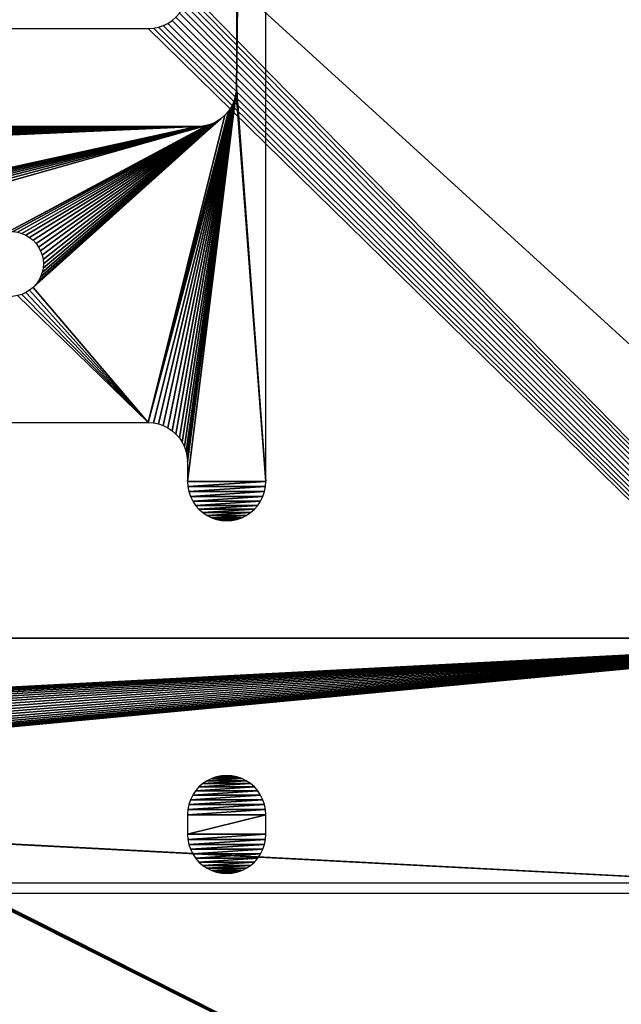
# Model space of a CAD drawing. Header units: millimetres. Extents: x -150 to 150, y -150 to 150.
# Tile 67 of 127: x 41 to 72, y -100 to -50. Entities that reach past the tile are written whole.
import ezdxf

# ---------------------------------------------------------------- set-up
doc = ezdxf.new("R2010")
doc.units = ezdxf.units.MM
doc.header["$LTSCALE"] = 52.148148
for name, color, linetype in [('1', 7, 'CONTINUOUS'), ('17', 7, 'CONTINUOUS'), ('176', 7, 'CONTINUOUS'), ('177', 7, 'CONTINUOUS'), ('179', 7, 'CONTINUOUS'), ('182', 7, 'CONTINUOUS'), ('2', 7, 'CONTINUOUS')]:
    doc.layers.add(name, color=color, linetype=linetype)

msp = doc.modelspace()

# ---------------------------------------------------------------- linework, layer by layer
at = {"layer": '1', "color": 253, "linetype": 'Continuous', "true_color": 0xaab4c3}
for points in [[(149.2, -149.7), (49.232, 49), (149.2, 149.7), (149.2, -149.7)], [(49.348, 48.765), (49.232, 49), (149.2, -149.7), (49.348, 48.765)], [(49.432, 48.518), (49.348, 48.765), (149.2, -149.7), (49.432, 48.518)], [(49.483, 48.261), (49.432, 48.518), (149.2, -149.7), (49.483, 48.261)], [(49.5, 48), (49.483, 48.261), (149.2, -149.7), (49.5, 48)], [(49.5, -48), (49.5, 48), (149.2, -149.7), (49.5, -48)], [(49.483, -48.261), (49.5, -48), (149.2, -149.7), (49.483, -48.261)], [(49.348, -48.765), (49.432, -48.518), (149.2, -149.7), (49.348, -48.765)], [(49.432, -48.518), (49.483, -48.261), (149.2, -149.7), (49.432, -48.518)], [(48.914, -49.414), (49.087, -49.218), (149.2, -149.7), (48.914, -49.414)], [(49.087, -49.218), (49.232, -49), (149.2, -149.7), (49.087, -49.218)], [(49.232, -49), (49.348, -48.765), (149.2, -149.7), (49.232, -49)], [(48.5, -49.732), (48.718, -49.587), (149.2, -149.7), (48.5, -49.732)], [(48.718, -49.587), (48.914, -49.414), (149.2, -149.7), (48.718, -49.587)], [(-49.5, -49.732), (149.2, -149.7), (-150.2, -149.7), (-49.5, -49.732)], [(-49.5, -49.732), (-49.265, -49.848), (149.2, -149.7), (-49.5, -49.732)], [(-49.265, -49.848), (-49.018, -49.932), (149.2, -149.7), (-49.265, -49.848)], [(-49.018, -49.932), (-48.761, -49.983), (149.2, -149.7), (-49.018, -49.932)], [(-48.761, -49.983), (-48.5, -50), (149.2, -149.7), (-48.761, -49.983)], [(-48.5, -50), (47.5, -50), (149.2, -149.7), (-48.5, -50)], [(47.5, -50), (47.761, -49.983), (149.2, -149.7), (47.5, -50)], [(47.761, -49.983), (48.018, -49.932), (149.2, -149.7), (47.761, -49.983)], [(48.018, -49.932), (48.265, -49.848), (149.2, -149.7), (48.018, -49.932)], [(48.265, -49.848), (48.5, -49.732), (149.2, -149.7), (48.265, -49.848)]]:
    msp.add_3dface(points, dxfattribs=at)
at = {"layer": '17', "color": 253, "linetype": 'Continuous', "true_color": 0xaab4c3}
for points in [[(50.5, -88.368, 6.75), (50.282, -88.513, 6.75), (52.5, -88.368, 6.75), (50.5, -88.368, 6.75)], [(52.5, -88.368, 6.75), (50.282, -88.513, 6.75), (52.718, -88.513, 6.75), (52.5, -88.368, 6.75)], [(50.735, -88.252, 6.75), (50.5, -88.368, 6.75), (52.265, -88.252, 6.75), (50.735, -88.252, 6.75)], [(52.265, -88.252, 6.75), (50.5, -88.368, 6.75), (52.5, -88.368, 6.75), (52.265, -88.252, 6.75)], [(50.982, -88.168, 6.75), (50.735, -88.252, 6.75), (52.018, -88.168, 6.75), (50.982, -88.168, 6.75)], [(52.018, -88.168, 6.75), (50.735, -88.252, 6.75), (52.265, -88.252, 6.75), (52.018, -88.168, 6.75)], [(51.239, -88.117, 6.75), (50.982, -88.168, 6.75), (51.761, -88.117, 6.75), (51.239, -88.117, 6.75)], [(51.761, -88.117, 6.75), (50.982, -88.168, 6.75), (52.018, -88.168, 6.75), (51.761, -88.117, 6.75)], [(51.5, -88.1, 6.75), (51.239, -88.117, 6.75), (51.761, -88.117, 6.75), (51.5, -88.1, 6.75)], [(49.913, -88.882, 6.75), (49.768, -89.1, 6.75), (53.087, -88.882, 6.75), (49.913, -88.882, 6.75)], [(53.087, -88.882, 6.75), (49.768, -89.1, 6.75), (53.232, -89.1, 6.75), (53.087, -88.882, 6.75)], [(50.086, -88.686, 6.75), (49.913, -88.882, 6.75), (52.914, -88.686, 6.75), (50.086, -88.686, 6.75)], [(52.914, -88.686, 6.75), (49.913, -88.882, 6.75), (53.087, -88.882, 6.75), (52.914, -88.686, 6.75)], [(50.282, -88.513, 6.75), (50.086, -88.686, 6.75), (52.718, -88.513, 6.75), (50.282, -88.513, 6.75)], [(52.718, -88.513, 6.75), (50.086, -88.686, 6.75), (52.914, -88.686, 6.75), (52.718, -88.513, 6.75)], [(49.652, -89.335, 6.75), (49.568, -89.582, 6.75), (53.348, -89.335, 6.75), (49.652, -89.335, 6.75)], [(53.348, -89.335, 6.75), (49.568, -89.582, 6.75), (53.432, -89.582, 6.75), (53.348, -89.335, 6.75)], [(49.768, -89.1, 6.75), (49.652, -89.335, 6.75), (53.232, -89.1, 6.75), (49.768, -89.1, 6.75)], [(53.232, -89.1, 6.75), (49.652, -89.335, 6.75), (53.348, -89.335, 6.75), (53.232, -89.1, 6.75)], [(49.517, -89.839, 6.75), (49.5, -90.1, 6.75), (53.483, -89.839, 6.75), (49.517, -89.839, 6.75)], [(53.483, -89.839, 6.75), (49.5, -90.1, 6.75), (53.5, -90.1, 6.75), (53.483, -89.839, 6.75)], [(49.568, -89.582, 6.75), (49.517, -89.839, 6.75), (53.432, -89.582, 6.75), (49.568, -89.582, 6.75)], [(53.432, -89.582, 6.75), (49.517, -89.839, 6.75), (53.483, -89.839, 6.75), (53.432, -89.582, 6.75)], [(49.5, -90.1, 6.75), (49.5, -91.1, 6.75), (53.5, -90.1, 6.75), (49.5, -90.1, 6.75)], [(53.5, -90.1, 6.75), (49.5, -91.1, 6.75), (53.5, -91.1, 6.75), (53.5, -90.1, 6.75)], [(53.5, -91.1, 6.75), (49.5, -91.1, 6.75), (49.517, -91.361, 6.75), (53.5, -91.1, 6.75)], [(53.483, -91.361, 6.75), (53.5, -91.1, 6.75), (49.517, -91.361, 6.75), (53.483, -91.361, 6.75)], [(49.568, -91.618, 6.75), (53.483, -91.361, 6.75), (49.517, -91.361, 6.75), (49.568, -91.618, 6.75)], [(53.432, -91.618, 6.75), (53.483, -91.361, 6.75), (49.568, -91.618, 6.75), (53.432, -91.618, 6.75)], [(49.652, -91.865, 6.75), (53.432, -91.618, 6.75), (49.568, -91.618, 6.75), (49.652, -91.865, 6.75)], [(53.348, -91.865, 6.75), (53.432, -91.618, 6.75), (49.652, -91.865, 6.75), (53.348, -91.865, 6.75)], [(49.768, -92.1, 6.75), (53.348, -91.865, 6.75), (49.652, -91.865, 6.75), (49.768, -92.1, 6.75)], [(53.232, -92.1, 6.75), (53.348, -91.865, 6.75), (49.768, -92.1, 6.75), (53.232, -92.1, 6.75)], [(49.913, -92.318, 6.75), (53.232, -92.1, 6.75), (49.768, -92.1, 6.75), (49.913, -92.318, 6.75)], [(53.087, -92.318, 6.75), (53.232, -92.1, 6.75), (49.913, -92.318, 6.75), (53.087, -92.318, 6.75)], [(50.086, -92.514, 6.75), (53.087, -92.318, 6.75), (49.913, -92.318, 6.75), (50.086, -92.514, 6.75)], [(52.914, -92.514, 6.75), (53.087, -92.318, 6.75), (50.086, -92.514, 6.75), (52.914, -92.514, 6.75)], [(50.282, -92.687, 6.75), (52.914, -92.514, 6.75), (50.086, -92.514, 6.75), (50.282, -92.687, 6.75)], [(52.718, -92.687, 6.75), (52.914, -92.514, 6.75), (50.282, -92.687, 6.75), (52.718, -92.687, 6.75)], [(50.5, -92.832, 6.75), (52.718, -92.687, 6.75), (50.282, -92.687, 6.75), (50.5, -92.832, 6.75)], [(52.5, -92.832, 6.75), (52.718, -92.687, 6.75), (50.5, -92.832, 6.75), (52.5, -92.832, 6.75)], [(50.735, -92.948, 6.75), (52.5, -92.832, 6.75), (50.5, -92.832, 6.75), (50.735, -92.948, 6.75)], [(52.265, -92.948, 6.75), (52.5, -92.832, 6.75), (50.735, -92.948, 6.75), (52.265, -92.948, 6.75)], [(50.982, -93.032, 6.75), (52.265, -92.948, 6.75), (50.735, -92.948, 6.75), (50.982, -93.032, 6.75)], [(52.018, -93.032, 6.75), (52.265, -92.948, 6.75), (50.982, -93.032, 6.75), (52.018, -93.032, 6.75)], [(51.239, -93.083, 6.75), (52.018, -93.032, 6.75), (50.982, -93.032, 6.75), (51.239, -93.083, 6.75)], [(51.761, -93.083, 6.75), (52.018, -93.032, 6.75), (51.239, -93.083, 6.75), (51.761, -93.083, 6.75)], [(51.5, -93.1, 6.75), (51.761, -93.083, 6.75), (51.239, -93.083, 6.75), (51.5, -93.1, 6.75)]]:
    msp.add_3dface(points, dxfattribs=at)
at = {"layer": '176', "color": 250, "linetype": 'Continuous', "true_color": 0x1c1c1c}
for points in [[(86, -93.6, 6.7), (-87, -93.6, 6.7), (86, -132.6, 6.7), (86, -93.6, 6.7)], [(86, -132.6, 6.7), (-87, -93.6, 6.7), (-87, -132.6, 6.7), (86, -132.6, 6.7)]]:
    msp.add_3dface(points, dxfattribs=at)
at = {"layer": '177', "color": 253, "linetype": 'Continuous', "true_color": 0xaaaaaa}
for points in [[(88.5, -81.1, 27.75), (88.5, 81.1, 27.75), (-89.5, 81.1, 27.75), (88.5, -81.1, 27.75)], [(-89.5, -81.1, 27.75), (88.5, -81.1, 27.75), (-89.5, 81.1, 27.75), (-89.5, -81.1, 27.75)]]:
    msp.add_3dface(points, dxfattribs=at)
at = {"layer": '179', "color": 253, "linetype": 'Continuous', "true_color": 0xaaaaaa}
for points in [[(88.5, -81.1, 27.75), (-89.5, -81.1, 27.75), (88.5, -81.1, 7.35), (88.5, -81.1, 27.75)], [(88.5, -81.1, 7.35), (-89.5, -81.1, 27.75), (-89.5, -81.1, 7.35), (88.5, -81.1, 7.35)]]:
    msp.add_3dface(points, dxfattribs=at)
at = {"layer": '182', "color": 253, "linetype": 'Continuous', "true_color": 0xaaaaaa}
for points in [[(88.5, -81.1, 7.35), (-89.5, -81.1, 7.35), (-0.5, -85.725, 7.35), (88.5, -81.1, 7.35)], [(-0.255, -85.741, 7.35), (88.5, -81.1, 7.35), (-0.5, -85.725, 7.35), (-0.255, -85.741, 7.35)], [(88.5, -94.1, 7.35), (88.5, -81.1, 7.35), (-0.255, -89.459, 7.35), (88.5, -94.1, 7.35)], [(-0.255, -89.459, 7.35), (88.5, -81.1, 7.35), (-0.015, -89.411, 7.35), (-0.255, -89.459, 7.35)], [(-0.015, -85.789, 7.35), (88.5, -81.1, 7.35), (-0.255, -85.741, 7.35), (-0.015, -85.789, 7.35)], [(-0.015, -89.411, 7.35), (88.5, -81.1, 7.35), (0.218, -89.332, 7.35), (-0.015, -89.411, 7.35)], [(0.218, -85.868, 7.35), (88.5, -81.1, 7.35), (-0.015, -85.789, 7.35), (0.218, -85.868, 7.35)], [(0.218, -89.332, 7.35), (88.5, -81.1, 7.35), (0.437, -89.224, 7.35), (0.218, -89.332, 7.35)], [(0.437, -85.976, 7.35), (88.5, -81.1, 7.35), (0.218, -85.868, 7.35), (0.437, -85.976, 7.35)], [(0.437, -89.224, 7.35), (88.5, -81.1, 7.35), (0.641, -89.088, 7.35), (0.437, -89.224, 7.35)], [(0.641, -86.112, 7.35), (88.5, -81.1, 7.35), (0.437, -85.976, 7.35), (0.641, -86.112, 7.35)], [(0.641, -89.088, 7.35), (88.5, -81.1, 7.35), (0.826, -88.926, 7.35), (0.641, -89.088, 7.35)], [(0.826, -86.274, 7.35), (88.5, -81.1, 7.35), (0.641, -86.112, 7.35), (0.826, -86.274, 7.35)], [(0.826, -88.926, 7.35), (88.5, -81.1, 7.35), (0.988, -88.741, 7.35), (0.826, -88.926, 7.35)], [(0.988, -86.459, 7.35), (88.5, -81.1, 7.35), (0.826, -86.274, 7.35), (0.988, -86.459, 7.35)], [(0.988, -88.741, 7.35), (88.5, -81.1, 7.35), (1.124, -88.537, 7.35), (0.988, -88.741, 7.35)], [(1.124, -86.663, 7.35), (88.5, -81.1, 7.35), (0.988, -86.459, 7.35), (1.124, -86.663, 7.35)], [(1.124, -88.537, 7.35), (88.5, -81.1, 7.35), (1.232, -88.318, 7.35), (1.124, -88.537, 7.35)], [(1.232, -86.882, 7.35), (88.5, -81.1, 7.35), (1.124, -86.663, 7.35), (1.232, -86.882, 7.35)], [(1.232, -88.318, 7.35), (88.5, -81.1, 7.35), (1.311, -88.085, 7.35), (1.232, -88.318, 7.35)], [(1.311, -87.115, 7.35), (88.5, -81.1, 7.35), (1.232, -86.882, 7.35), (1.311, -87.115, 7.35)], [(1.311, -88.085, 7.35), (88.5, -81.1, 7.35), (1.359, -87.845, 7.35), (1.311, -88.085, 7.35)], [(1.359, -87.355, 7.35), (88.5, -81.1, 7.35), (1.311, -87.115, 7.35), (1.359, -87.355, 7.35)], [(1.359, -87.845, 7.35), (88.5, -81.1, 7.35), (1.375, -87.6, 7.35), (1.359, -87.845, 7.35)], [(1.375, -87.6, 7.35), (88.5, -81.1, 7.35), (1.359, -87.355, 7.35), (1.375, -87.6, 7.35)], [(-89.5, -94.1, 7.35), (88.5, -94.1, 7.35), (-0.5, -89.475, 7.35), (-89.5, -94.1, 7.35)], [(-0.5, -89.475, 7.35), (88.5, -94.1, 7.35), (-0.255, -89.459, 7.35), (-0.5, -89.475, 7.35)]]:
    msp.add_3dface(points, dxfattribs=at)
at = {"layer": '2', "color": 253, "linetype": 'Continuous', "true_color": 0xaab4c3}
for points in [[(53.5, -73.1, 6.75), (53.5, 73.1, 6.75), (52, -53, 6.75), (53.5, -73.1, 6.75)], [(52, -53, 6.75), (53.5, 73.1, 6.75), (52, 53, 6.75), (52, -53, 6.75)], [(51.983, -53.261, 6.75), (53.5, -73.1, 6.75), (52, -53, 6.75), (51.983, -53.261, 6.75)], [(47.5, -70.1, 6.75), (47.761, -70.117, 6.75), (51.932, -53.518, 6.75), (47.5, -70.1, 6.75)], [(51.848, -53.765, 6.75), (47.5, -70.1, 6.75), (51.932, -53.518, 6.75), (51.848, -53.765, 6.75)], [(47.761, -70.117, 6.75), (48.018, -70.168, 6.75), (51.932, -53.518, 6.75), (47.761, -70.117, 6.75)], [(48.018, -70.168, 6.75), (48.265, -70.252, 6.75), (51.932, -53.518, 6.75), (48.018, -70.168, 6.75)], [(48.265, -70.252, 6.75), (48.5, -70.368, 6.75), (51.932, -53.518, 6.75), (48.265, -70.252, 6.75)], [(48.5, -70.368, 6.75), (48.718, -70.513, 6.75), (51.932, -53.518, 6.75), (48.5, -70.368, 6.75)], [(48.718, -70.513, 6.75), (48.914, -70.686, 6.75), (51.983, -53.261, 6.75), (48.718, -70.513, 6.75)], [(51.932, -53.518, 6.75), (48.718, -70.513, 6.75), (51.983, -53.261, 6.75), (51.932, -53.518, 6.75)], [(48.914, -70.686, 6.75), (49.087, -70.882, 6.75), (51.983, -53.261, 6.75), (48.914, -70.686, 6.75)], [(49.087, -70.882, 6.75), (49.232, -71.1, 6.75), (51.983, -53.261, 6.75), (49.087, -70.882, 6.75)], [(49.232, -71.1, 6.75), (49.348, -71.335, 6.75), (51.983, -53.261, 6.75), (49.232, -71.1, 6.75)], [(49.348, -71.335, 6.75), (49.432, -71.582, 6.75), (51.983, -53.261, 6.75), (49.348, -71.335, 6.75)], [(49.432, -71.582, 6.75), (49.483, -71.839, 6.75), (51.983, -53.261, 6.75), (49.432, -71.582, 6.75)], [(49.483, -71.839, 6.75), (49.5, -72.1, 6.75), (51.983, -53.261, 6.75), (49.483, -71.839, 6.75)], [(49.5, -73.1, 6.75), (53.5, -73.1, 6.75), (51.983, -53.261, 6.75), (49.5, -73.1, 6.75)], [(49.5, -72.1, 6.75), (49.5, -73.1, 6.75), (51.983, -53.261, 6.75), (49.5, -72.1, 6.75)], [(51.732, -54, 6.75), (47.5, -70.1, 6.75), (51.848, -53.765, 6.75), (51.732, -54, 6.75)], [(51.587, -54.218, 6.75), (47.5, -70.1, 6.75), (51.732, -54, 6.75), (51.587, -54.218, 6.75)], [(51.414, -54.414, 6.75), (47.5, -70.1, 6.75), (51.587, -54.218, 6.75), (51.414, -54.414, 6.75)], [(40.387, -60.354, 6.75), (40.613, -60.354, 6.75), (51, -54.732, 6.75), (40.387, -60.354, 6.75)], [(50.765, -54.848, 6.75), (40.387, -60.354, 6.75), (51, -54.732, 6.75), (50.765, -54.848, 6.75)], [(40.613, -60.354, 6.75), (40.836, -60.385, 6.75), (51, -54.732, 6.75), (40.613, -60.354, 6.75)], [(40.836, -60.385, 6.75), (41.053, -60.445, 6.75), (51, -54.732, 6.75), (40.836, -60.385, 6.75)], [(41.053, -60.445, 6.75), (41.259, -60.535, 6.75), (51, -54.732, 6.75), (41.053, -60.445, 6.75)], [(41.259, -60.535, 6.75), (41.452, -60.652, 6.75), (51, -54.732, 6.75), (41.259, -60.535, 6.75)], [(41.452, -60.652, 6.75), (41.626, -60.794, 6.75), (51, -54.732, 6.75), (41.452, -60.652, 6.75)], [(41.78, -63.041, 6.75), (41.626, -63.206, 6.75), (51.414, -54.414, 6.75), (41.78, -63.041, 6.75)], [(41.626, -63.206, 6.75), (47.5, -70.1, 6.75), (51.414, -54.414, 6.75), (41.626, -63.206, 6.75)], [(41.626, -60.794, 6.75), (41.78, -60.959, 6.75), (51, -54.732, 6.75), (41.626, -60.794, 6.75)], [(41.91, -62.857, 6.75), (41.78, -63.041, 6.75), (51.414, -54.414, 6.75), (41.91, -62.857, 6.75)], [(41.78, -60.959, 6.75), (41.91, -61.143, 6.75), (51.218, -54.587, 6.75), (41.78, -60.959, 6.75)], [(51, -54.732, 6.75), (41.78, -60.959, 6.75), (51.218, -54.587, 6.75), (51, -54.732, 6.75)], [(51.414, -54.414, 6.75), (51.218, -54.587, 6.75), (41.91, -62.857, 6.75), (51.414, -54.414, 6.75)], [(42.013, -62.657, 6.75), (41.91, -62.857, 6.75), (51.218, -54.587, 6.75), (42.013, -62.657, 6.75)], [(41.91, -61.143, 6.75), (42.013, -61.343, 6.75), (51.218, -54.587, 6.75), (41.91, -61.143, 6.75)], [(42.089, -62.445, 6.75), (42.013, -62.657, 6.75), (51.218, -54.587, 6.75), (42.089, -62.445, 6.75)], [(42.013, -61.343, 6.75), (42.089, -61.555, 6.75), (51.218, -54.587, 6.75), (42.013, -61.343, 6.75)], [(42.135, -62.225, 6.75), (42.089, -62.445, 6.75), (51.218, -54.587, 6.75), (42.135, -62.225, 6.75)], [(42.089, -61.555, 6.75), (42.135, -61.775, 6.75), (51.218, -54.587, 6.75), (42.089, -61.555, 6.75)], [(42.15, -62, 6.75), (42.135, -62.225, 6.75), (51.218, -54.587, 6.75), (42.15, -62, 6.75)], [(42.135, -61.775, 6.75), (42.15, -62, 6.75), (51.218, -54.587, 6.75), (42.135, -61.775, 6.75)], [(5.5, -57, 6.75), (29.5, -59.5, 6.75), (50, -55, 6.75), (5.5, -57, 6.75)], [(5.517, -56.739, 6.75), (5.5, -57, 6.75), (50, -55, 6.75), (5.517, -56.739, 6.75)], [(5.568, -56.482, 6.75), (5.517, -56.739, 6.75), (50, -55, 6.75), (5.568, -56.482, 6.75)], [(5.652, -56.235, 6.75), (5.568, -56.482, 6.75), (50, -55, 6.75), (5.652, -56.235, 6.75)], [(5.768, -56, 6.75), (5.652, -56.235, 6.75), (50, -55, 6.75), (5.768, -56, 6.75)], [(5.913, -55.782, 6.75), (5.768, -56, 6.75), (50, -55, 6.75), (5.913, -55.782, 6.75)], [(6.086, -55.586, 6.75), (5.913, -55.782, 6.75), (50, -55, 6.75), (6.086, -55.586, 6.75)], [(6.282, -55.413, 6.75), (6.086, -55.586, 6.75), (50, -55, 6.75), (6.282, -55.413, 6.75)], [(6.5, -55.268, 6.75), (6.282, -55.413, 6.75), (50, -55, 6.75), (6.5, -55.268, 6.75)], [(6.735, -55.152, 6.75), (6.5, -55.268, 6.75), (50, -55, 6.75), (6.735, -55.152, 6.75)], [(6.982, -55.068, 6.75), (6.735, -55.152, 6.75), (50, -55, 6.75), (6.982, -55.068, 6.75)], [(7.239, -55.017, 6.75), (6.982, -55.068, 6.75), (50, -55, 6.75), (7.239, -55.017, 6.75)], [(7.5, -55, 6.75), (7.239, -55.017, 6.75), (50, -55, 6.75), (7.5, -55, 6.75)], [(29.5, -59.5, 6.75), (29.801, -59.518, 6.75), (50.518, -54.932, 6.75), (29.5, -59.5, 6.75)], [(50.261, -54.983, 6.75), (29.5, -59.5, 6.75), (50.518, -54.932, 6.75), (50.261, -54.983, 6.75)], [(50, -55, 6.75), (29.5, -59.5, 6.75), (50.261, -54.983, 6.75), (50, -55, 6.75)], [(29.801, -59.518, 6.75), (30.098, -59.573, 6.75), (50.518, -54.932, 6.75), (29.801, -59.518, 6.75)], [(30.098, -59.573, 6.75), (30.387, -59.662, 6.75), (50.518, -54.932, 6.75), (30.098, -59.573, 6.75)], [(30.387, -59.662, 6.75), (30.662, -59.786, 6.75), (50.518, -54.932, 6.75), (30.387, -59.662, 6.75)], [(30.662, -59.786, 6.75), (30.92, -59.943, 6.75), (50.518, -54.932, 6.75), (30.662, -59.786, 6.75)], [(30.92, -59.943, 6.75), (31.158, -60.129, 6.75), (50.518, -54.932, 6.75), (30.92, -59.943, 6.75)], [(31.158, -60.129, 6.75), (31.371, -60.342, 6.75), (50.518, -54.932, 6.75), (31.158, -60.129, 6.75)], [(31.371, -60.342, 6.75), (40.387, -60.354, 6.75), (50.518, -54.932, 6.75), (31.371, -60.342, 6.75)], [(50.518, -54.932, 6.75), (40.387, -60.354, 6.75), (50.765, -54.848, 6.75), (50.518, -54.932, 6.75)], [(41.626, -63.206, 6.75), (41.452, -63.348, 6.75), (47.5, -70.1, 6.75), (41.626, -63.206, 6.75)], [(47.5, -70.1, 6.75), (40.836, -63.615, 6.75), (7.5, -70.1, 6.75), (47.5, -70.1, 6.75)], [(41.053, -63.555, 6.75), (40.836, -63.615, 6.75), (47.5, -70.1, 6.75), (41.053, -63.555, 6.75)], [(41.259, -63.465, 6.75), (41.053, -63.555, 6.75), (47.5, -70.1, 6.75), (41.259, -63.465, 6.75)], [(41.452, -63.348, 6.75), (41.259, -63.465, 6.75), (47.5, -70.1, 6.75), (41.452, -63.348, 6.75)], [(49.517, -73.361, 6.75), (53.5, -73.1, 6.75), (49.5, -73.1, 6.75), (49.517, -73.361, 6.75)], [(53.483, -73.361, 6.75), (53.5, -73.1, 6.75), (49.517, -73.361, 6.75), (53.483, -73.361, 6.75)], [(49.568, -73.618, 6.75), (53.483, -73.361, 6.75), (49.517, -73.361, 6.75), (49.568, -73.618, 6.75)], [(53.432, -73.618, 6.75), (53.483, -73.361, 6.75), (49.568, -73.618, 6.75), (53.432, -73.618, 6.75)], [(49.652, -73.865, 6.75), (53.432, -73.618, 6.75), (49.568, -73.618, 6.75), (49.652, -73.865, 6.75)], [(53.348, -73.865, 6.75), (53.432, -73.618, 6.75), (49.652, -73.865, 6.75), (53.348, -73.865, 6.75)], [(49.768, -74.1, 6.75), (53.348, -73.865, 6.75), (49.652, -73.865, 6.75), (49.768, -74.1, 6.75)], [(53.232, -74.1, 6.75), (53.348, -73.865, 6.75), (49.768, -74.1, 6.75), (53.232, -74.1, 6.75)], [(49.913, -74.318, 6.75), (53.232, -74.1, 6.75), (49.768, -74.1, 6.75), (49.913, -74.318, 6.75)], [(53.087, -74.318, 6.75), (53.232, -74.1, 6.75), (49.913, -74.318, 6.75), (53.087, -74.318, 6.75)], [(50.086, -74.514, 6.75), (53.087, -74.318, 6.75), (49.913, -74.318, 6.75), (50.086, -74.514, 6.75)], [(52.914, -74.514, 6.75), (53.087, -74.318, 6.75), (50.086, -74.514, 6.75), (52.914, -74.514, 6.75)], [(50.282, -74.687, 6.75), (52.914, -74.514, 6.75), (50.086, -74.514, 6.75), (50.282, -74.687, 6.75)], [(52.718, -74.687, 6.75), (52.914, -74.514, 6.75), (50.282, -74.687, 6.75), (52.718, -74.687, 6.75)], [(50.5, -74.832, 6.75), (52.718, -74.687, 6.75), (50.282, -74.687, 6.75), (50.5, -74.832, 6.75)], [(52.5, -74.832, 6.75), (52.718, -74.687, 6.75), (50.5, -74.832, 6.75), (52.5, -74.832, 6.75)], [(50.735, -74.948, 6.75), (52.5, -74.832, 6.75), (50.5, -74.832, 6.75), (50.735, -74.948, 6.75)], [(52.265, -74.948, 6.75), (52.5, -74.832, 6.75), (50.735, -74.948, 6.75), (52.265, -74.948, 6.75)], [(50.982, -75.032, 6.75), (52.265, -74.948, 6.75), (50.735, -74.948, 6.75), (50.982, -75.032, 6.75)], [(52.018, -75.032, 6.75), (52.265, -74.948, 6.75), (50.982, -75.032, 6.75), (52.018, -75.032, 6.75)], [(51.239, -75.083, 6.75), (52.018, -75.032, 6.75), (50.982, -75.032, 6.75), (51.239, -75.083, 6.75)], [(51.761, -75.083, 6.75), (52.018, -75.032, 6.75), (51.239, -75.083, 6.75), (51.761, -75.083, 6.75)], [(51.5, -75.1, 6.75), (51.761, -75.083, 6.75), (51.239, -75.083, 6.75), (51.5, -75.1, 6.75)]]:
    msp.add_3dface(points, dxfattribs=at)

doc.saveas('drawing.dxf')
